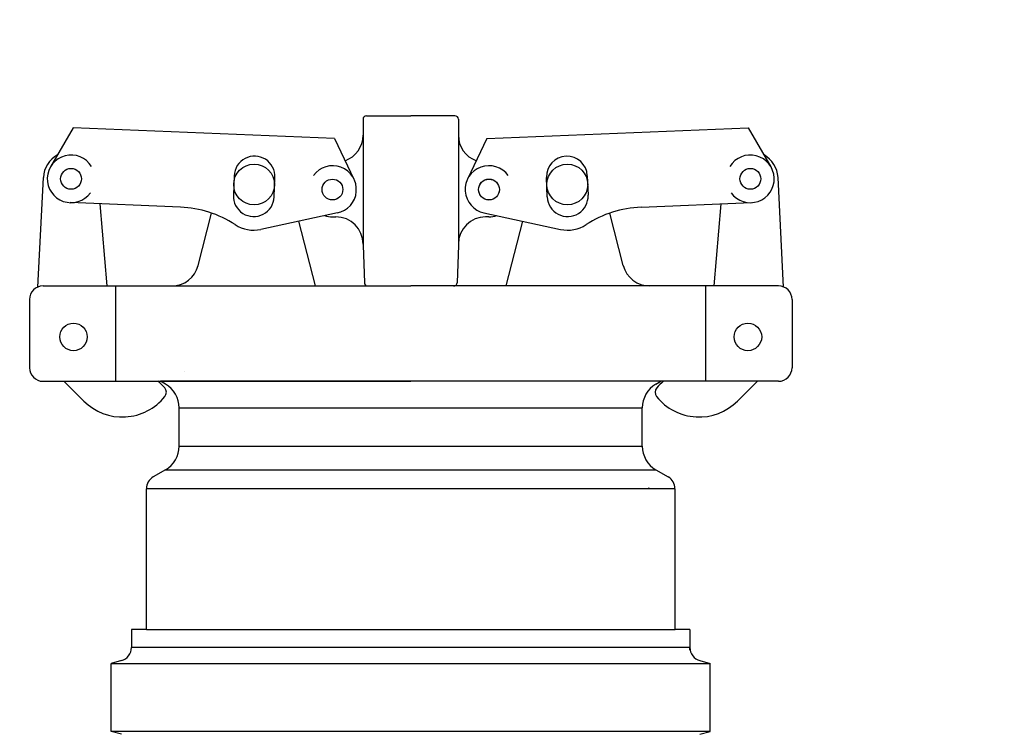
# Model space of a CAD drawing. Extents: x 1081 to 2220, y 0 to 2796.
# Tile 15 of 161: x 1628.53 to 1637.57, y 412.17 to 418.73. Entities that reach past the tile are written whole.
import ezdxf

# ---------------------------------------------------------------- set-up
doc = ezdxf.new("R2010")
doc.units = 0
doc.header["$MEASUREMENT"] = 0
for name, color, linetype in [('CONCRETE-HATCH', 2, 'CONTINUOUS'), ('FILL-CAP', 1, 'CONTINUOUS'), ('PEAGRAVEL-HATCH', 3, 'CONTINUOUS'), ('SWIVEL-ADAPTOR', 1, 'CONTINUOUS')]:
    doc.layers.add(name, color=color, linetype=linetype)

msp = doc.modelspace()

# ---------------------------------------------------------------- hatches: boundary and pattern name
at = {"layer": 'CONCRETE-HATCH'}
h = msp.add_hatch(dxfattribs=at)
h.set_pattern_fill('AR-CONC', color=256, scale=2.67, style=0)
h.set_pattern_definition([(50, (1664.494, 414.289), (19.151, -1.6755), [2.0025, -22.0275]), (355, (1664.494, 414.289), (-3.705, 20.0835), [1.602, -17.622]), (100.45, (1666.09, 414.149), (15.446, 18.408), [1.702, -18.7205]), (46.184, (1664.494, 419.629), (28.495, -4.419), [3.004, -33.041]), (96.636, (1666.868, 419.26), (24.955, 26.009), [2.553, -28.081]), (351.184, (1664.494, 419.63), (24.955, 26.009), [2.403, -26.433]), (21, (1667.164, 418.294), (15.9374, -10.75), [2.0025, -22.0275]), (326, (1667.164, 418.294), (6.4965, 19.3615), [1.602, -17.622]), (71.45, (1668.492, 417.398), (22.434, 8.6116), [1.702, -18.7205]), (37.5, (1664.4935, 414.2886), (0.3247, 8.8883), [0, -17.4084, 0, -17.889, 0, -17.6887]), (7.5, (1664.4935, 414.289), (7.024, 10.5308), [0, -10.1994, 0, -17.0079, 0, -6.7417]), (327.5, (1658.5394, 414.2886), (14.253, -0.6022), [0, -6.675, 0, -20.826, 0, -27.6345]), (317.5, (1655.87, 414.289), (15.571, 2.6728), [0, -8.6775, 0, -13.8306, 0, -19.6245])])
h.paths.add_polyline_path([(1616.69423, 419.87263), (1616.72073, 419.92254), (1616.76557, 419.94932), (1617.15146, 419.94932), (1617.35938, 420.72611), (1631.51432, 420.72611), (1635.4576, 421.21902), (1635.4576, 419.6672), (1634.74218, 418.79096), (1634.74218, 415.964), (1636.25011, 415.964), (1636.25011, 414.28861), (1616.69423, 414.28861)])
at = {"layer": 'PEAGRAVEL-HATCH'}
h = msp.add_hatch(dxfattribs=at)
h.set_pattern_fill('AR-SAND', color=256, scale=7.5, style=0)
h.set_pattern_definition([(37.5, (-30.206, -558.66), (-0.47245, 14.45118), [0, -11.4, 0, -12.75, 0, -12.1875]), (7.5, (-30.206, -558.66), (13.27333, 21.1661), [0, -6.15, 0, -10.275, 0, -3.9375]), (327.5, (-39.431, -558.66), (23.35606, 0.04244), [0, -3.75, 0, -13.5, 0, -17.625]), (317.5, (-39.43, -558.66), (22.54595, 6.58257), [0, -1.875, 0, -8.85, 0, -10.125])])
h.paths.add_polyline_path([(1632.94932, 411.58918), (1633.31828, 412.22111), (1634.33564, 412.72937), (1635.69207, 413.13596), (1636.33633, 416.02859), (1636.33633, 419.49444), (1652.97317, 419.49444), (1652.97317, 418.23066), (1652.98769, 415.18332), (1653.03624, 415.18332), (1660.07751, 415.18332), (1660.07751, 376.74551), (1632.94932, 376.74551)])
edge = h.paths.add_edge_path()
edge.add_line((1600.209, 407.65182), (1599.36869, 410.0156))
edge.add_line((1599.36869, 410.0156), (1600.31827, 411.64197))
edge.add_line((1600.31827, 411.64197), (1601.33563, 412.15023))
edge.add_line((1601.33563, 412.15023), (1602.69206, 412.55683))
edge.add_line((1602.69206, 412.55683), (1603.33632, 415.44945))
edge.add_line((1603.33632, 415.44945), (1605.35056, 418.27956))
edge.add_line((1605.35056, 418.27956), (1622.3187, 419.49444))
edge.add_line((1622.3187, 419.49444), (1622.3187, 416.01367))
edge.add_line((1622.3187, 416.01367), (1623.34812, 412.42443))
edge.add_line((1623.34812, 412.42443), (1624.16201, 410.62862))
edge.add_line((1624.16201, 410.62862), (1626.71191, 408.26004))
edge.add_line((1626.71191, 408.26004), (1626.71191, 408.05696))
edge.add_line((1626.71191, 408.05696), (1626.52441, 408.02571))
edge.add_line((1626.52441, 408.02571), (1626.52441, 407.51226))
edge.add_line((1626.52441, 407.51226), (1626.71191, 407.48101))
edge.add_line((1626.71191, 407.48101), (1626.71191, 406.37501))
edge.add_arc((1626.83691, 406.37501), 0.125, 180, 270)
edge.add_line((1626.83691, 406.25001), (1631.80746, 406.25001))
edge.add_arc((1631.80746, 406.37501), 0.125, 270, 360)
edge.add_line((1631.93246, 406.37501), (1631.93246, 407.48101))
edge.add_line((1631.93246, 407.48101), (1632.11996, 407.51226))
edge.add_line((1632.11996, 407.51226), (1632.11996, 408.02571))
edge.add_line((1632.11996, 408.02571), (1631.93246, 408.05696))
edge.add_line((1631.93246, 408.05696), (1631.93246, 408.35986))
edge.add_line((1631.93246, 408.35986), (1632.3687, 410.59474))
edge.add_line((1632.3687, 410.59474), (1632.94932, 411.58918))
edge.add_line((1632.94932, 411.58918), (1632.94932, 357.003))
edge.add_line((1632.94932, 357.003), (1632.61308, 357.003))
edge.add_line((1632.61308, 357.003), (1632.61308, 357.3538))
edge.add_arc((1632.61308, 358.003), 0.6492, 180, 270, ccw=False)
edge.add_line((1631.96388, 358.003), (1629.33205, 358.003))
edge.add_line((1629.33205, 358.003), (1631.67591, 358.08195))
edge.add_line((1631.67591, 358.08195), (1631.67591, 358.33209))
edge.add_line((1631.67591, 358.33209), (1626.97912, 358.17389))
edge.add_line((1626.97912, 358.17389), (1626.97912, 358.003))
edge.add_line((1626.97912, 358.003), (1626.71388, 358.003))
edge.add_arc((1626.06468, 358.003), 0.6492, 270, 360, ccw=False)
edge.add_line((1626.06468, 357.3538), (1626.06468, 357.003))
edge.add_line((1626.06468, 357.003), (1624.57751, 357.003))
edge.add_line((1624.57751, 357.003), (1623.57751, 359.003))
edge.add_line((1623.57751, 359.003), (1618.57751, 359.003))
edge.add_line((1618.57751, 359.003), (1617.57751, 357.003))
edge.add_line((1617.57751, 357.003), (1608.07751, 357.003))
edge.add_line((1608.07751, 357.003), (1607.07751, 359.003))
edge.add_line((1607.07751, 359.003), (1602.07751, 359.003))
edge.add_line((1602.07751, 359.003), (1601.07751, 357.003))
edge.add_line((1601.07751, 357.003), (1599.60144, 357.003))
edge.add_line((1599.60144, 357.003), (1599.60144, 357.3538))
edge.add_arc((1599.60144, 358.003), 0.6492, 180, 270, ccw=False)
edge.add_line((1598.95224, 358.003), (1598.52373, 358.003))
edge.add_line((1598.52373, 358.003), (1598.5656, 358.51357))
edge.add_arc((1598.68695, 358.54356), 0.125, 50.621892, 193.878148, ccw=False)
edge.add_arc((1598.81183, 358.72216), 0.0938, 240.92541, 360)
edge.add_line((1598.90563, 358.72216), (1598.90563, 359.47206))
edge.add_line((1598.90563, 359.47206), (1599.26687, 364.56586))
edge.add_line((1599.26687, 364.56586), (1600.21377, 364.56604))
edge.add_line((1600.21377, 364.56604), (1600.209, 407.65182))
edge = h.paths.add_edge_path()
edge.add_line((1632.94932, 375.74551), (1660.07751, 375.74551))
edge.add_line((1660.07751, 375.74551), (1660.07751, 358.003))
edge.add_line((1660.07751, 358.003), (1659.82751, 358.003))
edge.add_arc((1659.17831, 358.003), 0.6492, 270, 360, ccw=False)
edge.add_line((1659.17831, 357.3538), (1659.17831, 357.003))
edge.add_line((1659.17831, 357.003), (1657.57751, 357.003))
edge.add_line((1657.57751, 357.003), (1656.57751, 359.003))
edge.add_line((1656.57751, 359.003), (1651.57751, 359.003))
edge.add_line((1651.57751, 359.003), (1650.57751, 357.003))
edge.add_line((1650.57751, 357.003), (1641.07751, 357.003))
edge.add_line((1641.07751, 357.003), (1640.07751, 359.003))
edge.add_line((1640.07751, 359.003), (1635.07751, 359.003))
edge.add_line((1635.07751, 359.003), (1634.07751, 357.003))
edge.add_line((1634.07751, 357.003), (1632.94932, 357.003))
edge.add_line((1632.94932, 357.003), (1632.94932, 375.74551))

# ---------------------------------------------------------------- linework, layer by layer
at = {"layer": 'FILL-CAP', "color": 1, "linetype": 'Continuous'}
for p, q in [((1631.68431, 417.82034), (1631.68431, 417.67459)), ((1631.71556, 417.85159), (1632.12181, 417.85159)), ((1632.52806, 417.85159), (1632.12181, 417.85159)), ((1632.55931, 417.82034), (1632.55931, 417.67459)), ((1629.02323, 417.74146), (1628.81488, 417.38304)), ((1631.42246, 417.64298), (1629.02323, 417.74146)), ((1632.82115, 417.64298), (1635.22038, 417.74146)), ((1635.22038, 417.74146), (1635.42873, 417.38304)), ((1631.42246, 417.64298), (1631.60073, 417.26869)), ((1631.68431, 417.67459), (1631.68431, 416.66409)), ((1632.55931, 417.67459), (1632.55931, 416.67459)), ((1632.82115, 417.64298), (1632.64289, 417.26869)), ((1628.69908, 416.27963), (1628.75009, 417.2865)), ((1635.54453, 416.27963), (1635.49352, 417.2865)), ((1630.00765, 417.01298), (1628.99503, 417.05454)), ((1629.33675, 416.28909), (1629.27087, 417.04322)), ((1634.23596, 417.01298), (1635.24858, 417.05454)), ((1634.90686, 416.28909), (1634.97274, 417.04322)), ((1630.17034, 416.47685), (1630.29419, 416.95865)), ((1631.44938, 416.9608), (1630.74697, 416.80921)), ((1631.40331, 416.92459), (1631.43431, 416.92459)), ((1632.79423, 416.9608), (1633.49665, 416.80921)), ((1632.84031, 416.92459), (1632.80931, 416.92459)), ((1634.07327, 416.47685), (1633.94943, 416.95865)), ((1631.24634, 416.28985), (1631.09361, 416.88402)), ((1632.99727, 416.28985), (1633.15, 416.88402)), ((1631.68431, 416.67459), (1631.68431, 416.66409)), ((1631.68431, 416.66409), (1631.69635, 416.31925)), ((1632.55931, 416.66409), (1632.54726, 416.31925)), ((1632.55931, 416.67459), (1632.55931, 416.66409)), ((1628.74681, 416.28909), (1629.92821, 416.28909)), ((1629.41431, 415.41409), (1629.41431, 416.28909)), ((1629.92821, 416.28909), (1632.12181, 416.28909)), ((1634.3154, 416.28909), (1632.12181, 416.28909)), ((1635.49681, 416.28909), (1634.3154, 416.28909)), ((1634.82931, 415.41409), (1634.82931, 416.28909)), ((1628.62181, 416.16409), (1628.62181, 415.53909)), ((1635.62181, 416.16409), (1635.62181, 415.53909)), ((1628.74681, 415.41409), (1632.12181, 415.41409)), ((1628.93898, 415.41409), (1629.12183, 415.23198)), ((1635.49681, 415.41409), (1632.12181, 415.41409)), ((1635.30464, 415.41409), (1635.12178, 415.23198))]:
    msp.add_line(p, q, dxfattribs=at)
at = {"layer": 'FILL-CAP', "color": 5, "linetype": 'Continuous'}
for p, q in [((1630.50119, 417.30173), (1630.49381, 417.12188)), ((1630.86849, 417.1065), (1630.87587, 417.28635)), ((1633.37512, 417.1065), (1633.36774, 417.28635)), ((1633.74242, 417.30173), (1633.74981, 417.12188))]:
    msp.add_line(p, q, dxfattribs=at)
at = {"layer": 'FILL-CAP', "color": 7, "linetype": 'Continuous'}
for centre, radius in [((1629.004, 417.27311), 0.0955), ((1630.68431, 417.22109), 0.1875), ((1633.55931, 417.22109), 0.1875), ((1635.23961, 417.27311), 0.0955), ((1631.40331, 417.17459), 0.0955), ((1632.84031, 417.17459), 0.096), ((1632.84031, 417.17459), 0.0955), ((1629.02631, 415.82109), 0.126), ((1635.21731, 415.82109), 0.126)]:
    msp.add_circle(centre, radius, dxfattribs=at)
at = {"layer": 'FILL-CAP', "color": 1, "linetype": 'Continuous'}
for centre, radius, start, end in [((1631.71556, 417.82034), 0.03125, 90, 180), ((1632.52806, 417.82034), 0.03125, 0, 90), ((1631.43431, 417.67459), 0.25, 289.892293, 0), ((1632.80931, 417.67459), 0.25, 180, 250.107707), ((1628.99977, 417.27385), 0.25, 119.01975, 177.100106), ((1629.00408, 417.2731), 0.2188, 31.207475, 324.090131), ((1630.68853, 417.29404), 0.1875, 357.64961, 177.64961), ((1633.55508, 417.29404), 0.1875, 2.35039, 182.35039), ((1635.23953, 417.2731), 0.2188, 215.909869, 148.792525), ((1635.24384, 417.27385), 0.25, 2.899894, 60.98025), ((1631.40455, 417.17453), 0.2187, 281.184003, 143.400114), ((1632.84031, 417.17459), 0.2187, 35.923386, 258.139497), ((1630.68115, 417.11419), 0.1875, 177.64961, 357.649627), ((1633.56246, 417.11419), 0.1875, 182.350373, 2.35039), ((1629.96664, 416.01382), 1, 57.003012, 87.64961), ((1634.27697, 416.01382), 1, 92.35039, 122.996988), ((1631.40331, 417.17459), 0.25, 253.199633, 269.999877), ((1631.43431, 416.67459), 0.25, 0, 90), ((1632.80931, 416.67459), 0.25, 90, 180), ((1632.84031, 417.17459), 0.25, 270.000123, 286.800367), ((1630.68115, 417.11419), 0.312, 237.003012, 282.178318), ((1633.56246, 417.11419), 0.312, 257.821682, 302.996988), ((1629.92821, 416.53909), 0.25, 270, 345.58427), ((1634.3154, 416.53909), 0.25, 194.41573, 270), ((1628.74681, 416.16409), 0.125, 90, 180), ((1631.72758, 416.32034), 0.03125, 182, 270), ((1632.51603, 416.32034), 0.03125, 270, 358), ((1635.49681, 416.16409), 0.125, 0, 90), ((1628.74681, 415.53909), 0.125, 180, 270), ((1635.49681, 415.53909), 0.125, 270, 0), ((1629.48488, 415.02734), 0.5, 40.753152, 50.670514), ((1634.75873, 415.02734), 0.5, 129.329486, 139.246848), ((1629.8163, 415.31294), 0.0625, 321.339848, 40.753152), ((1634.42731, 415.31294), 0.0625, 139.246848, 218.660152), ((1629.47467, 415.58624), 0.5, 225.115836, 321.339848), ((1634.76894, 415.58624), 0.5, 218.660152, 314.884164)]:
    msp.add_arc(centre, radius, start, end, dxfattribs=at)
at = {"layer": 'SWIVEL-ADAPTOR'}
for p, q in [((1629.87181, 415.38666), (1629.8245, 415.41409)), ((1629.87181, 415.38666), (1629.8245, 415.41409)), ((1629.87181, 415.38666), (1629.8245, 415.41409)), ((1629.99681, 414.81829), (1629.99681, 415.17032)), ((1629.87181, 414.60141), (1629.75802, 414.5357)), ((1629.87181, 414.60141), (1629.75802, 414.5357)), ((1634.54862, 414.4278), (1629.69606, 414.4278)), ((1629.69526, 413.1356), (1634.54782, 413.1356)), ((1629.37154, 412.1981), (1629.37154, 412.8231)), ((1629.37154, 412.8231), (1634.87154, 412.8231)), ((1634.87154, 412.1981), (1629.37154, 412.1981))]:
    msp.add_line(p, q, dxfattribs=at)
at = {"layer": 'SWIVEL-ADAPTOR', "color": 1, "linetype": 'Continuous'}
for p, q in [((1634.41911, 415.41409), (1629.8245, 415.41409)), ((1634.37181, 415.38666), (1634.41911, 415.41409)), ((1634.24681, 414.81829), (1634.24681, 415.17032)), ((1634.37181, 414.60141), (1634.48559, 414.5357)), ((1629.69526, 413.1356), (1629.69526, 414.4278)), ((1629.69526, 413.1356), (1629.69526, 414.4278)), ((1634.30931, 414.43314), (1634.3045, 414.43314)), ((1634.30931, 414.43314), (1634.3045, 414.43314)), ((1634.54782, 413.1356), (1634.54782, 414.4278)), ((1634.54782, 413.1356), (1634.54782, 414.4278)), ((1629.55904, 413.1356), (1629.55904, 412.96946)), ((1629.55904, 413.1356), (1629.55904, 412.96946)), ((1629.69526, 413.1356), (1629.55904, 413.1356)), ((1634.68404, 413.1356), (1634.54782, 413.1356)), ((1634.68404, 413.1356), (1634.68404, 412.96946)), ((1634.68404, 413.1356), (1634.68404, 412.96946)), ((1634.68404, 412.94382), (1634.68404, 412.96946)), ((1629.46662, 412.84874), (1629.37154, 412.8231)), ((1629.46662, 412.84874), (1629.37154, 412.8231)), ((1634.77645, 412.84874), (1634.87154, 412.8231)), ((1634.77645, 412.84874), (1634.87154, 412.8231)), ((1634.87154, 412.1981), (1634.87154, 412.8231)), ((1629.46662, 412.17245), (1629.37154, 412.1981)), ((1629.46662, 412.17245), (1629.37154, 412.1981)), ((1634.77645, 412.17245), (1634.87154, 412.1981)), ((1634.77645, 412.17245), (1634.87154, 412.1981))]:
    msp.add_line(p, q, dxfattribs=at)
at = {"layer": 'SWIVEL-ADAPTOR', "color": 2, "linetype": 'Continuous'}
msp.add_line((1634.37181, 415.38666), (1634.41911, 415.41409), dxfattribs=at)
msp.add_line((1634.37181, 415.38666), (1634.41911, 415.41409), dxfattribs=at)
at = {"layer": 'SWIVEL-ADAPTOR', "color": 7}
for p, q in [((1629.99734, 415.17032), (1634.24734, 415.17032)), ((1629.99734, 414.81829), (1634.24787, 414.81829)), ((1629.87174, 414.60205), (1634.37294, 414.60205)), ((1634.68404, 412.96946), (1629.5585, 412.96946))]:
    msp.add_line(p, q, dxfattribs=at)
at = {"layer": 'SWIVEL-ADAPTOR'}
for centre, radius, start, end in [((1629.74681, 415.17032), 0.24947, 0, 59.981633), ((1629.74681, 414.81829), 0.24947, 299.91219, 0), ((1629.82052, 414.4278), 0.12447, 120.079762, 180), ((1629.82052, 414.4278), 0.12447, 120.079762, 180)]:
    msp.add_arc(centre, radius, start, end, dxfattribs=at)
at = {"layer": 'SWIVEL-ADAPTOR', "color": 1, "linetype": 'Continuous'}
for centre, radius, start, end in [((1634.49681, 415.17032), 0.24947, 120.018367, 180), ((1634.49681, 414.81829), 0.24947, 180, 240.08781), ((1634.42309, 414.4278), 0.12447, 0, 59.920238), ((1634.42309, 414.4278), 0.12447, 0, 59.920238), ((1629.43404, 412.96946), 0.12447, 284.868281, 0), ((1629.43404, 412.96946), 0.12447, 284.868281, 0), ((1634.80904, 412.96946), 0.12447, 180, 255.131719), ((1634.80904, 412.96946), 0.12447, 180, 255.131719)]:
    msp.add_arc(centre, radius, start, end, dxfattribs=at)

doc.saveas('drawing.dxf')
